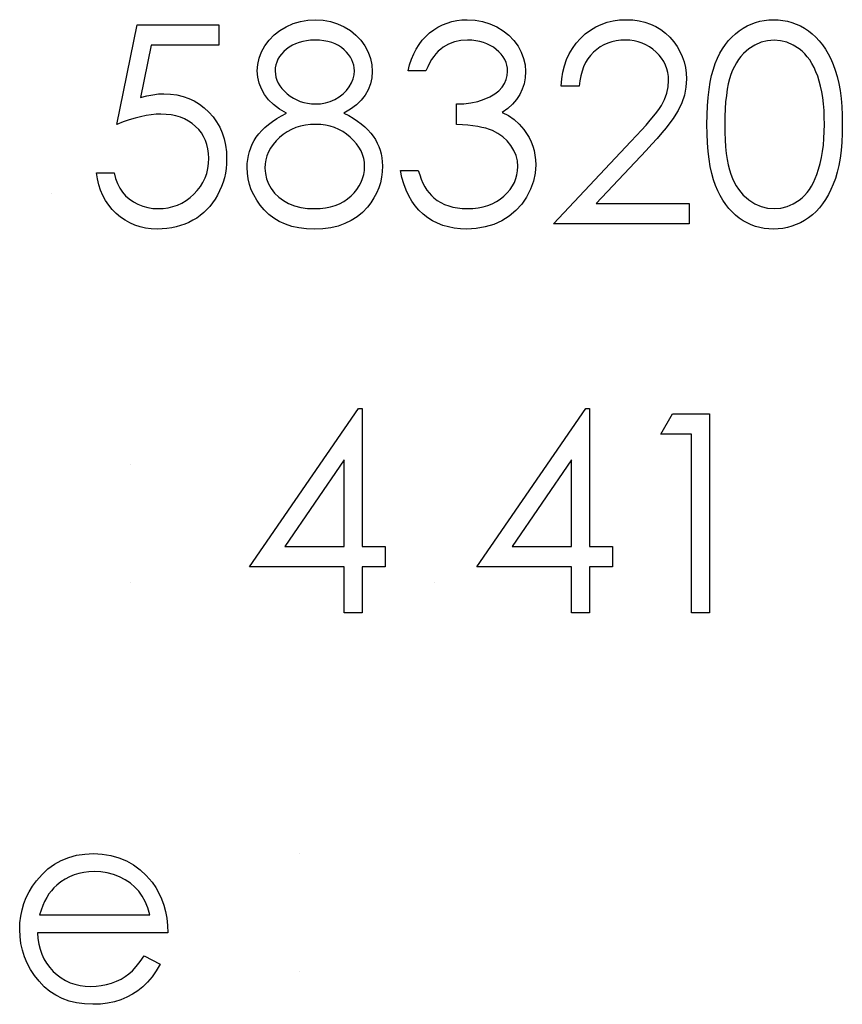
# Model space of a CAD drawing. Header units: inches. Extents: x 220 to 877, y 4 to 174.
# Tile 192 of 256: x 261.556 to 262.125, y 157.133 to 157.814. Entities that reach past the tile are written whole.
import ezdxf

# ---------------------------------------------------------------- set-up
doc = ezdxf.new("R2010")
doc.units = ezdxf.units.IN
doc.header["$LTSCALE"] = 0.5
doc.header["$MEASUREMENT"] = 0
doc.layers.add('SID-M-D', color=42, linetype='Continuous')

msp = doc.modelspace()

# ---------------------------------------------------------------- linework, layer by layer
at = {"layer": 'SID-M-D', "linetype": 'Continuous'}
for p, q in [((261.62352, 157.74181), (261.63766, 157.81071)), ((261.63766, 157.81071), (261.69419, 157.81071)), ((261.69419, 157.81071), (261.69419, 157.79657)), ((261.74073, 157.80941), (261.74553, 157.81153)), ((261.74553, 157.81153), (261.75053, 157.81303)), ((261.75053, 157.81303), (261.75569, 157.81394)), ((261.75569, 157.81394), (261.76107, 157.81424)), ((261.76107, 157.81424), (261.76632, 157.81394)), ((261.76632, 157.81394), (261.77134, 157.81303)), ((261.77134, 157.81303), (261.77617, 157.81148)), ((261.77617, 157.81148), (261.78081, 157.80935)), ((261.84562, 157.80908), (261.84868, 157.81065)), ((261.84868, 157.81065), (261.85189, 157.81195)), ((261.85189, 157.81195), (261.85523, 157.81294)), ((261.85523, 157.81294), (261.85868, 157.81366)), ((261.85868, 157.81366), (261.86224, 157.8141)), ((261.86224, 157.8141), (261.86594, 157.81424)), ((261.86594, 157.81424), (261.87132, 157.81394)), ((261.87132, 157.81394), (261.87651, 157.813)), ((261.87651, 157.813), (261.8815, 157.81145)), ((261.8815, 157.81145), (261.88633, 157.8093)), ((261.95471, 157.80919), (261.95854, 157.81101)), ((261.95854, 157.81101), (261.9626, 157.81242)), ((261.9626, 157.81242), (261.96683, 157.81344)), ((261.96683, 157.81344), (261.97124, 157.81405)), ((261.97124, 157.81405), (261.97585, 157.81424)), ((261.97585, 157.81424), (261.98038, 157.81405)), ((261.98038, 157.81405), (261.98471, 157.81347)), ((261.98471, 157.81347), (261.9888, 157.81253)), ((261.9888, 157.81253), (261.99269, 157.8112)), ((261.99269, 157.8112), (261.99633, 157.80946)), ((262.05659, 157.80833), (262.05938, 157.80991)), ((262.05938, 157.80991), (262.06222, 157.81123)), ((262.06222, 157.81123), (262.06518, 157.81231)), ((262.06518, 157.81231), (262.06818, 157.81316)), ((262.06818, 157.81316), (262.07128, 157.81377)), ((262.07128, 157.81377), (262.07442, 157.81413)), ((262.07442, 157.81413), (262.07768, 157.81424)), ((262.07768, 157.81424), (262.08096, 157.81413)), ((262.08096, 157.81413), (262.08419, 157.81377)), ((262.08419, 157.81377), (262.08731, 157.81316)), ((262.08731, 157.81316), (262.09038, 157.81231)), ((262.09038, 157.81231), (262.09336, 157.81123)), ((262.09336, 157.81123), (262.09626, 157.80991)), ((262.09626, 157.80991), (262.0991, 157.80833)), ((261.72894, 157.80013), (261.73236, 157.80367)), ((261.73236, 157.80367), (261.73628, 157.80676)), ((261.73628, 157.80676), (261.74073, 157.80941)), ((261.78081, 157.80935), (261.78511, 157.8067)), ((261.78511, 157.8067), (261.7889, 157.80359)), ((261.7889, 157.80359), (261.79221, 157.80005)), ((261.8372, 157.80267), (261.83985, 157.80508)), ((261.83985, 157.80508), (261.84267, 157.80723)), ((261.84267, 157.80723), (261.84562, 157.80908)), ((261.88633, 157.8093), (261.89081, 157.80662)), ((261.89081, 157.80662), (261.89473, 157.8035)), ((261.89473, 157.8035), (261.89812, 157.79994)), ((261.94425, 157.80132), (261.94753, 157.80436)), ((261.94753, 157.80436), (261.95104, 157.80698)), ((261.95104, 157.80698), (261.95471, 157.80919)), ((261.99633, 157.80946), (261.99976, 157.80737)), ((261.99976, 157.80737), (262.00299, 157.80491)), ((262.00299, 157.80491), (262.00597, 157.80204)), ((262.04886, 157.80226), (262.05129, 157.8045)), ((262.05129, 157.8045), (262.05389, 157.80654)), ((262.05389, 157.80654), (262.05659, 157.80833)), ((262.0991, 157.80833), (262.10183, 157.80651)), ((262.10183, 157.80651), (262.10446, 157.80447)), ((262.10446, 157.80447), (262.10697, 157.80215)), ((261.64732, 157.79657), (261.63989, 157.76033)), ((261.69419, 157.79657), (261.64732, 157.79657)), ((261.7237, 157.79191), (261.72602, 157.79613)), ((261.72602, 157.79613), (261.72894, 157.80013)), ((261.74495, 157.79655), (261.74283, 157.79525)), ((261.74719, 157.79762), (261.74495, 157.79655)), ((261.74959, 157.79853), (261.74719, 157.79762)), ((261.7521, 157.79922), (261.74959, 157.79853)), ((261.75472, 157.79972), (261.7521, 157.79922)), ((261.75748, 157.8), (261.75472, 157.79972)), ((261.76038, 157.80011), (261.75748, 157.8)), ((261.76364, 157.8), (261.76038, 157.80011)), ((261.76667, 157.79969), (261.76364, 157.8)), ((261.76952, 157.79917), (261.76667, 157.79969)), ((261.77217, 157.79845), (261.76952, 157.79917)), ((261.77462, 157.79751), (261.77217, 157.79845)), ((261.77689, 157.79635), (261.77462, 157.79751)), ((261.77893, 157.795), (261.77689, 157.79635)), ((261.79221, 157.80005), (261.79502, 157.79608)), ((261.79502, 157.79608), (261.79729, 157.79185)), ((261.8306, 157.79395), (261.83256, 157.7971)), ((261.83256, 157.7971), (261.83477, 157.8)), ((261.83477, 157.8), (261.8372, 157.80267)), ((261.85299, 157.7974), (261.84926, 157.79528)), ((261.85702, 157.79889), (261.85299, 157.7974)), ((261.86141, 157.7998), (261.85702, 157.79889)), ((261.8661, 157.80011), (261.86141, 157.7998)), ((261.86903, 157.8), (261.8661, 157.80011)), ((261.87184, 157.79969), (261.86903, 157.8)), ((261.87452, 157.7992), (261.87184, 157.79969)), ((261.87706, 157.79851), (261.87452, 157.7992)), ((261.87949, 157.7976), (261.87706, 157.79851)), ((261.88178, 157.79649), (261.87949, 157.7976)), ((261.88393, 157.79519), (261.88178, 157.79649)), ((261.89812, 157.79994), (261.90099, 157.79597)), ((261.90099, 157.79597), (261.90326, 157.79172)), ((261.93862, 157.79442), (261.94124, 157.79798)), ((261.94124, 157.79798), (261.94425, 157.80132)), ((261.96045, 157.79685), (261.95791, 157.79541)), ((261.96313, 157.79801), (261.96045, 157.79685)), ((261.96594, 157.79892), (261.96313, 157.79801)), ((261.9689, 157.79958), (261.96594, 157.79892)), ((261.97199, 157.79997), (261.9689, 157.79958)), ((261.97522, 157.80011), (261.97199, 157.79997)), ((261.97831, 157.79997), (261.97522, 157.80011)), ((261.98126, 157.79958), (261.97831, 157.79997)), ((261.98408, 157.79895), (261.98126, 157.79958)), ((261.98681, 157.79804), (261.98408, 157.79895)), ((261.9894, 157.79688), (261.98681, 157.79804)), ((261.99186, 157.79547), (261.9894, 157.79688)), ((262.00597, 157.80204), (262.00867, 157.79892)), ((262.00867, 157.79892), (262.01099, 157.79566)), ((262.04249, 157.79412), (262.04447, 157.79707)), ((262.04447, 157.79707), (262.0466, 157.79978)), ((262.0466, 157.79978), (262.04886, 157.80226)), ((262.06482, 157.79671), (262.06065, 157.79409)), ((262.0691, 157.79862), (262.06482, 157.79671)), ((262.07354, 157.79972), (262.0691, 157.79862)), ((262.07809, 157.80011), (262.07354, 157.79972)), ((262.08259, 157.79972), (262.07809, 157.80011)), ((262.08698, 157.79862), (262.08259, 157.79972)), ((262.09123, 157.79671), (262.08698, 157.79862)), ((262.0954, 157.79409), (262.09123, 157.79671)), ((262.10697, 157.80215), (262.10931, 157.79961)), ((262.10931, 157.79961), (262.11152, 157.79685)), ((262.11152, 157.79685), (262.11359, 157.79381)), ((261.72201, 157.7876), (261.7237, 157.79191)), ((261.73742, 157.79045), (261.73609, 157.78868)), ((261.73899, 157.79213), (261.73742, 157.79045)), ((261.74081, 157.79376), (261.73899, 157.79213)), ((261.74283, 157.79525), (261.74081, 157.79376)), ((261.78078, 157.79345), (261.77893, 157.795)), ((261.78244, 157.79177), (261.78078, 157.79345)), ((261.78387, 157.79006), (261.78244, 157.79177)), ((261.78506, 157.78832), (261.78387, 157.79006)), ((261.79729, 157.79185), (261.79889, 157.78749)), ((261.82732, 157.78691), (261.82884, 157.79056)), ((261.82884, 157.79056), (261.8306, 157.79395)), ((261.84427, 157.79072), (261.84275, 157.78876)), ((261.84587, 157.79243), (261.84427, 157.79072)), ((261.84752, 157.79395), (261.84587, 157.79243)), ((261.84926, 157.79528), (261.84752, 157.79395)), ((261.88595, 157.79368), (261.88393, 157.79519)), ((261.8878, 157.79205), (261.88595, 157.79368)), ((261.8894, 157.79034), (261.8878, 157.79205)), ((261.89075, 157.78854), (261.8894, 157.79034)), ((261.90326, 157.79172), (261.90488, 157.78738)), ((261.93453, 157.78661), (261.93638, 157.79061)), ((261.93638, 157.79061), (261.93862, 157.79442)), ((261.95117, 157.78956), (261.94935, 157.78716)), ((261.95324, 157.79174), (261.95117, 157.78956)), ((261.95551, 157.7937), (261.95324, 157.79174)), ((261.95791, 157.79541), (261.95551, 157.7937)), ((261.99421, 157.79379), (261.99186, 157.79547)), ((261.99644, 157.79185), (261.99421, 157.79379)), ((261.99849, 157.78973), (261.99644, 157.79185)), ((262.00023, 157.78752), (261.99849, 157.78973)), ((262.01099, 157.79566), (262.01298, 157.79227)), ((262.01298, 157.79227), (262.01461, 157.78876)), ((262.03895, 157.78758), (262.04064, 157.79097)), ((262.04064, 157.79097), (262.04249, 157.79412)), ((262.05681, 157.79075), (262.05507, 157.78879)), ((262.05866, 157.79252), (262.05681, 157.79075)), ((262.06065, 157.79409), (262.05866, 157.79252)), ((262.09739, 157.79249), (262.0954, 157.79409)), ((262.09927, 157.79067), (262.09739, 157.79249)), ((262.10106, 157.78862), (262.09927, 157.79067)), ((262.11359, 157.79381), (262.11552, 157.79056)), ((262.11552, 157.79056), (262.11729, 157.78705)), ((261.72069, 157.77888), (261.72102, 157.78327)), ((261.72102, 157.78327), (261.72201, 157.7876)), ((261.73355, 157.78291), (261.73316, 157.78084)), ((261.73416, 157.7849), (261.73355, 157.78291)), ((261.73499, 157.78683), (261.73416, 157.7849)), ((261.73609, 157.78868), (261.73499, 157.78683)), ((261.78605, 157.78653), (261.78506, 157.78832)), ((261.78682, 157.78468), (261.78605, 157.78653)), ((261.78738, 157.78283), (261.78682, 157.78468)), ((261.78771, 157.78092), (261.78738, 157.78283)), ((261.79889, 157.78749), (261.79985, 157.78305)), ((261.79985, 157.78305), (261.80018, 157.77849)), ((261.82492, 157.77891), (261.82599, 157.78305)), ((261.82599, 157.78305), (261.82732, 157.78691)), ((261.83988, 157.78426), (261.83855, 157.7817)), ((261.84126, 157.78661), (261.83988, 157.78426)), ((261.84275, 157.78876), (261.84126, 157.78661)), ((261.89186, 157.78669), (261.89075, 157.78854)), ((261.89271, 157.78473), (261.89186, 157.78669)), ((261.89332, 157.78274), (261.89271, 157.78473)), ((261.8937, 157.78065), (261.89332, 157.78274)), ((261.90488, 157.78738), (261.90585, 157.78297)), ((261.90585, 157.78297), (261.90618, 157.77844)), ((261.93196, 157.77791), (261.93304, 157.78236)), ((261.93304, 157.78236), (261.93453, 157.78661)), ((261.94775, 157.78454), (261.94637, 157.78172)), ((261.94935, 157.78716), (261.94775, 157.78454)), ((262.00172, 157.78523), (262.00023, 157.78752)), ((262.00296, 157.7828), (262.00172, 157.78523)), ((262.0039, 157.78029), (262.00296, 157.7828)), ((262.01461, 157.78876), (262.01585, 157.78509)), ((262.01585, 157.78509), (262.01676, 157.78128)), ((262.03608, 157.78004), (262.03743, 157.78396)), ((262.03743, 157.78396), (262.03895, 157.78758)), ((262.05198, 157.78437), (262.0506, 157.78189)), ((262.05347, 157.78666), (262.05198, 157.78437)), ((262.05507, 157.78879), (262.05347, 157.78666)), ((262.10272, 157.78636), (262.10106, 157.78862)), ((262.10426, 157.78388), (262.10272, 157.78636)), ((262.1057, 157.78117), (262.10426, 157.78388)), ((262.11729, 157.78705), (262.11895, 157.7833)), ((262.11895, 157.7833), (262.12041, 157.77927)), ((261.72099, 157.77457), (261.72069, 157.77888)), ((261.73316, 157.78084), (261.73305, 157.77869)), ((261.73305, 157.77869), (261.73319, 157.77653)), ((261.73319, 157.77653), (261.73358, 157.77446)), ((261.78694, 157.77339), (261.7876, 157.77618)), ((261.7876, 157.77618), (261.78782, 157.77896)), ((261.78782, 157.77896), (261.78771, 157.78092)), ((261.80018, 157.77849), (261.79988, 157.77402)), ((261.83728, 157.77891), (261.82492, 157.77891)), ((261.83855, 157.7817), (261.83728, 157.77891)), ((261.89285, 157.77275), (261.89357, 157.77557)), ((261.89357, 157.77557), (261.89382, 157.77849)), ((261.89382, 157.77849), (261.8937, 157.78065)), ((261.90618, 157.77844), (261.90593, 157.77408)), ((261.93125, 157.77322), (261.93196, 157.77791)), ((261.94524, 157.77869), (261.94436, 157.77543)), ((261.94637, 157.78172), (261.94524, 157.77869)), ((262.00456, 157.77769), (262.0039, 157.78029)), ((262.00497, 157.77499), (262.00456, 157.77769)), ((262.01676, 157.78128), (262.01728, 157.77736)), ((262.01728, 157.77736), (262.01748, 157.77328)), ((262.03387, 157.77104), (262.0349, 157.77573)), ((262.0349, 157.77573), (262.03608, 157.78004)), ((262.04823, 157.7764), (262.04723, 157.7733)), ((262.04936, 157.77924), (262.04823, 157.7764)), ((262.0506, 157.78189), (262.04936, 157.77924)), ((262.10702, 157.77827), (262.1057, 157.78117)), ((262.10824, 157.77513), (262.10702, 157.77827)), ((262.12041, 157.77927), (262.12171, 157.77491)), ((261.72196, 157.77041), (261.72099, 157.77457)), ((261.7235, 157.76638), (261.72196, 157.77041)), ((261.73358, 157.77446), (261.73421, 157.77242)), ((261.73421, 157.77242), (261.73515, 157.77043)), ((261.73515, 157.77043), (261.73631, 157.7685)), ((261.78426, 157.76784), (261.7858, 157.77063)), ((261.7858, 157.77063), (261.78694, 157.77339)), ((261.79897, 157.7698), (261.79742, 157.76582)), ((261.79988, 157.77402), (261.79897, 157.7698)), ((261.88992, 157.76748), (261.89163, 157.77007)), ((261.89163, 157.77007), (261.89285, 157.77275)), ((261.90519, 157.76996), (261.90392, 157.76607)), ((261.90593, 157.77408), (261.90519, 157.76996)), ((261.93091, 157.76831), (261.93125, 157.77322)), ((261.94369, 157.77198), (261.94328, 157.76831)), ((261.94436, 157.77543), (261.94369, 157.77198)), ((262.00481, 157.7677), (262.00511, 157.77217)), ((262.00511, 157.77217), (262.00497, 157.77499)), ((262.01748, 157.77328), (262.01712, 157.76754)), ((262.03307, 157.76596), (262.03387, 157.77104)), ((262.04638, 157.76985), (262.04563, 157.76607)), ((262.04723, 157.7733), (262.04638, 157.76985)), ((262.10931, 157.77176), (262.10824, 157.77513)), ((262.11028, 157.76817), (262.10931, 157.77176)), ((262.12171, 157.77491), (262.12278, 157.77021)), ((262.12278, 157.77021), (262.12367, 157.76519)), ((261.64428, 157.76149), (261.64845, 157.76235)), ((261.64845, 157.76235), (261.6524, 157.76284)), ((261.6524, 157.76284), (261.65612, 157.76301)), ((261.65612, 157.76301), (261.66073, 157.76282)), ((261.66073, 157.76282), (261.66515, 157.76221)), ((261.66515, 157.76221), (261.66935, 157.76121)), ((261.72571, 157.76248), (261.7235, 157.76638)), ((261.72855, 157.75881), (261.72571, 157.76248)), ((261.73631, 157.7685), (261.73775, 157.7666)), ((261.73775, 157.7666), (261.73943, 157.76477)), ((261.73943, 157.76477), (261.74139, 157.76298)), ((261.74139, 157.76298), (261.74352, 157.76132)), ((261.77736, 157.76086), (261.78001, 157.7629)), ((261.78001, 157.7629), (261.7823, 157.76522)), ((261.7823, 157.76522), (261.78426, 157.76784)), ((261.7953, 157.7621), (261.79254, 157.75862)), ((261.79742, 157.76582), (261.7953, 157.7621)), ((261.88148, 157.76094), (261.88487, 157.7629)), ((261.88487, 157.7629), (261.88769, 157.76508)), ((261.88769, 157.76508), (261.88992, 157.76748)), ((261.90215, 157.7624), (261.89989, 157.75898)), ((261.90392, 157.76607), (261.90215, 157.7624)), ((261.94328, 157.76831), (261.93091, 157.76831)), ((262.00235, 157.75912), (262.0039, 157.76337)), ((262.0039, 157.76337), (262.00481, 157.7677)), ((262.01604, 157.76199), (262.01428, 157.75663)), ((262.01712, 157.76754), (262.01604, 157.76199)), ((262.03244, 157.7605), (262.03307, 157.76596)), ((262.04505, 157.7619), (262.04458, 157.7574)), ((262.04563, 157.76607), (262.04505, 157.7619)), ((262.11105, 157.76436), (262.11028, 157.76817)), ((262.11171, 157.7603), (262.11105, 157.76436)), ((262.12367, 157.76519), (262.12436, 157.75983)), ((261.63989, 157.76033), (261.64428, 157.76149)), ((261.66935, 157.76121), (261.67335, 157.75983)), ((261.67335, 157.75983), (261.67713, 157.75807)), ((261.67713, 157.75807), (261.68069, 157.75589)), ((261.68069, 157.75589), (261.68406, 157.75332)), ((261.732, 157.75547), (261.72855, 157.75881)), ((261.73609, 157.75241), (261.732, 157.75547)), ((261.74352, 157.76132), (261.74575, 157.75989)), ((261.74575, 157.75989), (261.74804, 157.7587)), ((261.74804, 157.7587), (261.75044, 157.75771)), ((261.75044, 157.75771), (261.75293, 157.75694)), ((261.75293, 157.75694), (261.7555, 157.75638)), ((261.7555, 157.75638), (261.75815, 157.75605)), ((261.75815, 157.75605), (261.76088, 157.75594)), ((261.76088, 157.75594), (261.76438, 157.75614)), ((261.76438, 157.75614), (261.76781, 157.75674)), ((261.76781, 157.75674), (261.77112, 157.75774)), ((261.77112, 157.75774), (261.77435, 157.75912)), ((261.77435, 157.75912), (261.77736, 157.76086)), ((261.7892, 157.75542), (261.7852, 157.75241)), ((261.79254, 157.75862), (261.7892, 157.75542)), ((261.85848, 157.75594), (261.86359, 157.75614)), ((261.85848, 157.74181), (261.85848, 157.75594)), ((261.86359, 157.75614), (261.86845, 157.75677)), ((261.86845, 157.75677), (261.87309, 157.75776)), ((261.87309, 157.75776), (261.87747, 157.7592)), ((261.87747, 157.7592), (261.88148, 157.76094)), ((261.89713, 157.75578), (261.89387, 157.75282)), ((261.89989, 157.75898), (261.89713, 157.75578)), ((262.0002, 157.75498), (262.00235, 157.75912)), ((262.01428, 157.75663), (262.01176, 157.75144)), ((262.03197, 157.75462), (262.03244, 157.7605)), ((262.04458, 157.7574), (262.04425, 157.75257)), ((262.11221, 157.75602), (262.11171, 157.7603)), ((262.1126, 157.75153), (262.11221, 157.75602)), ((262.12436, 157.75983), (262.12485, 157.75412)), ((261.64729, 157.74843), (261.64376, 157.74788)), ((261.65069, 157.74877), (261.64729, 157.74843)), ((261.65389, 157.74888), (261.65069, 157.74877)), ((261.65759, 157.74874), (261.65389, 157.74888)), ((261.66106, 157.74835), (261.65759, 157.74874)), ((261.66438, 157.74769), (261.66106, 157.74835)), ((261.68406, 157.75332), (261.68723, 157.75034)), ((261.68723, 157.75034), (261.6901, 157.74705)), ((261.74081, 157.74968), (261.73609, 157.75241)), ((261.73733, 157.74783), (261.74081, 157.74968)), ((261.7852, 157.75241), (261.78061, 157.74968)), ((261.78061, 157.74968), (261.78398, 157.74788)), ((261.89387, 157.75282), (261.89009, 157.75009)), ((261.89009, 157.75009), (261.89442, 157.74785)), ((261.99493, 157.74763), (261.99705, 157.75034)), ((261.99705, 157.75034), (261.99879, 157.7528)), ((261.99879, 157.7528), (262.0002, 157.75498)), ((262.01016, 157.74879), (262.00823, 157.74589)), ((262.01176, 157.75144), (262.01016, 157.74879)), ((262.03161, 157.74175), (262.03169, 157.74838)), ((262.03169, 157.74838), (262.03197, 157.75462)), ((262.04425, 157.75257), (262.04403, 157.74736)), ((262.11279, 157.74678), (262.1126, 157.75153)), ((262.12485, 157.75412), (262.12513, 157.7481)), ((261.62791, 157.74347), (261.62352, 157.74181)), ((261.63211, 157.7449), (261.62791, 157.74347)), ((261.63617, 157.74612), (261.63211, 157.7449)), ((261.64003, 157.74711), (261.63617, 157.74612)), ((261.64376, 157.74788), (261.64003, 157.74711)), ((261.6675, 157.74678), (261.66438, 157.74769)), ((261.67042, 157.74556), (261.6675, 157.74678)), ((261.67315, 157.74413), (261.67042, 157.74556)), ((261.67572, 157.74242), (261.67315, 157.74413)), ((261.67807, 157.74043), (261.67572, 157.74242)), ((261.6901, 157.74705), (261.69259, 157.74358)), ((261.69259, 157.74358), (261.69471, 157.73985)), ((261.72596, 157.73971), (261.72844, 157.74184)), ((261.72844, 157.74184), (261.73115, 157.74391)), ((261.73115, 157.74391), (261.73413, 157.74589)), ((261.73413, 157.74589), (261.73733, 157.74783)), ((261.75751, 157.74167), (261.754, 157.74123)), ((261.76118, 157.74181), (261.75751, 157.74167)), ((261.7646, 157.74167), (261.76118, 157.74181)), ((261.76789, 157.74126), (261.7646, 157.74167)), ((261.78398, 157.74788), (261.7871, 157.74603)), ((261.7871, 157.74603), (261.78997, 157.7441)), ((261.78997, 157.7441), (261.79262, 157.74214)), ((261.79262, 157.74214), (261.79505, 157.7401)), ((261.86254, 157.74156), (261.85848, 157.74181)), ((261.86635, 157.74123), (261.86254, 157.74156)), ((261.89442, 157.74785), (261.89837, 157.74515)), ((261.89837, 157.74515), (261.9019, 157.74197)), ((261.9019, 157.74197), (261.90502, 157.73833)), ((261.98965, 157.74137), (261.99247, 157.74462)), ((261.99247, 157.74462), (261.99493, 157.74763)), ((262.00597, 157.74278), (262.00337, 157.73946)), ((262.00823, 157.74589), (262.00597, 157.74278)), ((262.03169, 157.73518), (262.03161, 157.74175)), ((262.04397, 157.74181), (262.04403, 157.73629)), ((262.04403, 157.74736), (262.04398, 157.74181)), ((262.11287, 157.74181), (262.11279, 157.74678)), ((262.11279, 157.73684), (262.11287, 157.74181)), ((262.12513, 157.7481), (262.12524, 157.74175)), ((262.12524, 157.74175), (262.12513, 157.73543)), ((261.68019, 157.73825), (261.67807, 157.74043)), ((261.68204, 157.7359), (261.68019, 157.73825)), ((261.68359, 157.73339), (261.68204, 157.7359)), ((261.69471, 157.73985), (261.69642, 157.73593)), ((261.69642, 157.73593), (261.69778, 157.73176)), ((261.72003, 157.73298), (261.72176, 157.73529)), ((261.72176, 157.73529), (261.72372, 157.73753)), ((261.72372, 157.73753), (261.72596, 157.73971)), ((261.73868, 157.73483), (261.73609, 157.7327)), ((261.74145, 157.73667), (261.73868, 157.73483)), ((261.74437, 157.73825), (261.74145, 157.73667)), ((261.74744, 157.73955), (261.74437, 157.73825)), ((261.75064, 157.74054), (261.74744, 157.73955)), ((261.754, 157.74123), (261.75064, 157.74054)), ((261.77106, 157.74057), (261.76789, 157.74126)), ((261.7741, 157.7396), (261.77106, 157.74057)), ((261.77703, 157.73836), (261.7741, 157.7396)), ((261.77981, 157.73684), (261.77703, 157.73836)), ((261.78246, 157.73505), (261.77981, 157.73684)), ((261.785, 157.73298), (261.78246, 157.73505)), ((261.79505, 157.7401), (261.79723, 157.73797)), ((261.79723, 157.73797), (261.79916, 157.73582)), ((261.79916, 157.73582), (261.80087, 157.73358)), ((261.86986, 157.74082), (261.86635, 157.74123)), ((261.87309, 157.74032), (261.86986, 157.74082)), ((261.87607, 157.73974), (261.87309, 157.74032)), ((261.87874, 157.7391), (261.87607, 157.73974)), ((261.88117, 157.73836), (261.87874, 157.7391)), ((261.8833, 157.73753), (261.88117, 157.73836)), ((261.88711, 157.7356), (261.8833, 157.73753)), ((261.89053, 157.73325), (261.88711, 157.7356)), ((261.90502, 157.73833), (261.90695, 157.73557)), ((261.90695, 157.73557), (261.90861, 157.7327)), ((261.98295, 157.73402), (261.98648, 157.73783)), ((261.98648, 157.73783), (261.98965, 157.74137)), ((262.00042, 157.73587), (261.99716, 157.73209)), ((262.00337, 157.73946), (262.00042, 157.73587)), ((262.03197, 157.72897), (262.03169, 157.73518)), ((262.04403, 157.73629), (262.04425, 157.7311)), ((262.11254, 157.73204), (262.11279, 157.73684)), ((262.12513, 157.73543), (262.12485, 157.72944)), ((261.68486, 157.73071), (261.68359, 157.73339)), ((261.68585, 157.7279), (261.68486, 157.73071)), ((261.68657, 157.72492), (261.68585, 157.7279)), ((261.69778, 157.73176), (261.69872, 157.72737)), ((261.71613, 157.72563), (261.71724, 157.72815)), ((261.71724, 157.72815), (261.71853, 157.7306)), ((261.71853, 157.7306), (261.72003, 157.73298)), ((261.73167, 157.72798), (261.72993, 157.72547)), ((261.73372, 157.73038), (261.73167, 157.72798)), ((261.73609, 157.7327), (261.73372, 157.73038)), ((261.78732, 157.73074), (261.785, 157.73298)), ((261.78934, 157.72842), (261.78732, 157.73074)), ((261.79102, 157.72602), (261.78934, 157.72842)), ((261.80087, 157.73358), (261.80237, 157.73129)), ((261.80237, 157.73129), (261.80366, 157.72892)), ((261.80366, 157.72892), (261.80477, 157.72646)), ((261.89351, 157.73046), (261.89053, 157.73325)), ((261.89611, 157.72726), (261.89351, 157.73046)), ((261.90861, 157.7327), (261.91005, 157.72977)), ((261.91005, 157.72977), (261.91121, 157.72674)), ((261.92561, 157.67291), (261.97905, 157.72994)), ((261.97905, 157.72994), (261.98295, 157.73402)), ((261.99355, 157.72809), (261.9896, 157.72384)), ((261.99716, 157.73209), (261.99355, 157.72809)), ((262.03244, 157.72312), (262.03197, 157.72897)), ((262.04425, 157.7311), (262.04458, 157.72624)), ((262.11213, 157.72743), (262.11254, 157.73204)), ((262.12485, 157.72944), (262.12436, 157.72376)), ((261.68698, 157.72177), (261.68657, 157.72492)), ((261.68712, 157.71846), (261.68698, 157.72177)), ((261.69872, 157.72737), (261.6993, 157.72276)), ((261.6993, 157.72276), (261.69949, 157.71793)), ((261.71453, 157.72036), (261.71522, 157.72304)), ((261.71522, 157.72304), (261.71613, 157.72563)), ((261.72853, 157.72287), (261.7274, 157.72017)), ((261.72993, 157.72547), (261.72853, 157.72287)), ((261.79243, 157.72354), (261.79102, 157.72602)), ((261.7935, 157.72097), (261.79243, 157.72354)), ((261.79428, 157.71832), (261.7935, 157.72097)), ((261.80477, 157.72646), (261.80565, 157.72395)), ((261.80565, 157.72395), (261.80637, 157.72133)), ((261.80637, 157.72133), (261.80686, 157.71865)), ((261.8982, 157.72381), (261.89611, 157.72726)), ((261.89969, 157.72022), (261.8982, 157.72381)), ((261.91121, 157.72674), (261.91209, 157.72365)), ((261.91209, 157.72365), (261.91272, 157.72047)), ((261.9896, 157.72384), (261.95512, 157.68704)), ((262.0331, 157.71768), (262.03244, 157.72312)), ((262.04458, 157.72624), (262.04503, 157.72177)), ((262.04503, 157.72177), (262.04563, 157.71763)), ((262.11083, 157.71879), (262.11158, 157.72301)), ((262.11158, 157.72301), (262.11213, 157.72743)), ((262.12436, 157.72376), (262.12369, 157.71843)), ((261.68649, 157.71128), (261.68696, 157.71479)), ((261.68696, 157.71479), (261.68712, 157.71846)), ((261.69938, 157.71456), (261.6991, 157.71125)), ((261.69949, 157.71793), (261.69938, 157.71456)), ((261.71362, 157.71191), (261.71373, 157.71481)), ((261.71373, 157.71481), (261.71404, 157.71763)), ((261.71404, 157.71763), (261.71453, 157.72036)), ((261.72615, 157.71448), (261.72599, 157.7115)), ((261.72662, 157.71738), (261.72615, 157.71448)), ((261.7274, 157.72017), (261.72662, 157.71738)), ((261.79472, 157.71561), (261.79428, 157.71832)), ((261.79489, 157.7128), (261.79472, 157.71561)), ((261.80686, 157.71865), (261.80714, 157.71589)), ((261.80714, 157.71589), (261.80725, 157.71305)), ((261.90058, 157.7165), (261.89969, 157.72022)), ((261.90088, 157.71266), (261.90058, 157.7165)), ((261.91272, 157.72047), (261.91311, 157.71719)), ((261.91311, 157.71719), (261.91325, 157.71385)), ((262.03393, 157.7126), (262.0331, 157.71768)), ((262.04563, 157.71763), (262.04635, 157.71382)), ((262.10887, 157.71087), (262.10995, 157.71473)), ((262.10995, 157.71473), (262.11083, 157.71879)), ((262.12369, 157.71843), (262.12281, 157.71343)), ((261.61011, 157.70405), (261.60939, 157.70824)), ((261.60939, 157.70824), (261.62176, 157.70824)), ((261.62176, 157.70824), (261.62275, 157.70432)), ((261.68456, 157.70474), (261.68569, 157.70794)), ((261.68569, 157.70794), (261.68649, 157.71128)), ((261.69861, 157.70802), (261.69791, 157.70485)), ((261.6991, 157.71125), (261.69861, 157.70802)), ((261.71381, 157.70797), (261.71362, 157.71191)), ((261.71437, 157.7041), (261.71381, 157.70797)), ((261.72599, 157.7115), (261.72626, 157.7078)), ((261.72626, 157.7078), (261.72706, 157.70424)), ((261.79431, 157.70711), (261.79475, 157.7099)), ((261.79475, 157.7099), (261.79489, 157.7128)), ((261.80709, 157.70907), (261.80659, 157.70521)), ((261.80725, 157.71305), (261.80709, 157.70907)), ((261.82067, 157.70515), (261.81962, 157.71001)), ((261.81962, 157.71001), (261.83198, 157.71001)), ((261.83198, 157.71001), (261.83298, 157.70684)), ((261.90027, 157.707), (261.90074, 157.70979)), ((261.90074, 157.70979), (261.90088, 157.71266)), ((261.91286, 157.70808), (261.91167, 157.70245)), ((261.91325, 157.71385), (261.91286, 157.70808)), ((262.03492, 157.70788), (262.03393, 157.7126)), ((262.03614, 157.70355), (262.03492, 157.70788)), ((262.04635, 157.71382), (262.04721, 157.71037)), ((262.04721, 157.71037), (262.0482, 157.70728)), ((262.10766, 157.70717), (262.10887, 157.71087)), ((262.12173, 157.70877), (262.12049, 157.70441)), ((262.12281, 157.71343), (262.12173, 157.70877)), ((261.6111, 157.70005), (261.61011, 157.70405)), ((261.62275, 157.70432), (261.62402, 157.70082)), ((261.62402, 157.70082), (261.62559, 157.69767)), ((261.68133, 157.6988), (261.68309, 157.7017)), ((261.68309, 157.7017), (261.68456, 157.70474)), ((261.69703, 157.70176), (261.69596, 157.69875)), ((261.69791, 157.70485), (261.69703, 157.70176)), ((261.71528, 157.70032), (261.71437, 157.7041)), ((261.72706, 157.70424), (261.72842, 157.70074)), ((261.72842, 157.70074), (261.73029, 157.69737)), ((261.79124, 157.6993), (261.79254, 157.70181)), ((261.79254, 157.70181), (261.79356, 157.70441)), ((261.79356, 157.70441), (261.79431, 157.70711)), ((261.80579, 157.70145), (261.80466, 157.69784)), ((261.80659, 157.70521), (261.80579, 157.70145)), ((261.82199, 157.70063), (261.82067, 157.70515)), ((261.82356, 157.69637), (261.82199, 157.70063)), ((261.83298, 157.70684), (261.83405, 157.70388)), ((261.83405, 157.70388), (261.83527, 157.70115)), ((261.83527, 157.70115), (261.83657, 157.69867)), ((261.89713, 157.69919), (261.89848, 157.7017)), ((261.89848, 157.7017), (261.89953, 157.7043)), ((261.89953, 157.7043), (261.90027, 157.707)), ((261.91167, 157.70245), (261.90971, 157.69693)), ((262.03752, 157.6996), (262.03614, 157.70355)), ((262.0482, 157.70728), (262.04933, 157.70443)), ((262.04933, 157.70443), (262.05057, 157.70178)), ((262.05057, 157.70178), (262.05193, 157.6993)), ((262.10399, 157.69911), (262.10534, 157.70162)), ((262.10534, 157.70162), (262.10655, 157.7043)), ((262.10655, 157.7043), (262.10766, 157.70717)), ((262.12049, 157.70441), (262.11903, 157.7004)), ((261.61237, 157.69624), (261.6111, 157.70005)), ((261.61395, 157.69265), (261.61237, 157.69624)), ((261.62559, 157.69767), (261.62744, 157.69491)), ((261.62744, 157.69491), (261.62962, 157.69248)), ((261.67683, 157.6935), (261.67923, 157.69607)), ((261.67923, 157.69607), (261.68133, 157.6988)), ((261.69466, 157.69579), (261.69319, 157.6929)), ((261.69596, 157.69875), (261.69466, 157.69579)), ((261.71657, 157.69662), (261.71528, 157.70032)), ((261.71826, 157.69301), (261.71657, 157.69662)), ((261.73029, 157.69737), (261.73267, 157.69422)), ((261.73267, 157.69422), (261.73548, 157.69149)), ((261.78553, 157.69229), (261.78771, 157.69452)), ((261.78771, 157.69452), (261.78961, 157.69687)), ((261.78961, 157.69687), (261.79124, 157.6993)), ((261.80317, 157.6943), (261.80137, 157.69094)), ((261.80466, 157.69784), (261.80317, 157.6943)), ((261.82541, 157.69245), (261.82356, 157.69637)), ((261.83657, 157.69867), (261.83795, 157.6964)), ((261.83795, 157.6964), (261.83946, 157.69436)), ((261.83946, 157.69436), (261.84107, 157.69254)), ((261.89125, 157.69223), (261.89351, 157.69447)), ((261.89351, 157.69447), (261.89547, 157.69679)), ((261.89547, 157.69679), (261.89713, 157.69919)), ((261.90971, 157.69693), (261.90695, 157.69157)), ((262.03906, 157.69596), (262.03752, 157.6996)), ((262.04077, 157.69254), (262.03906, 157.69596)), ((262.05193, 157.6993), (262.05342, 157.69701)), ((262.05342, 157.69701), (262.05505, 157.69488)), ((262.05505, 157.69488), (262.05678, 157.69292)), ((262.09921, 157.69273), (262.10092, 157.69469)), ((262.10092, 157.69469), (262.10252, 157.69682)), ((262.10252, 157.69682), (262.10399, 157.69911)), ((262.1174, 157.69668), (262.11563, 157.6932)), ((262.11903, 157.7004), (262.1174, 157.69668)), ((261.61582, 157.68922), (261.61395, 157.69265)), ((261.61798, 157.68602), (261.61582, 157.68922)), ((261.62962, 157.69248), (261.63214, 157.6903)), ((261.63214, 157.6903), (261.63498, 157.68834)), ((261.63498, 157.68834), (261.63815, 157.68666)), ((261.66551, 157.68602), (261.66852, 157.6874)), ((261.66852, 157.6874), (261.67142, 157.68914)), ((261.67142, 157.68914), (261.67418, 157.69116)), ((261.67418, 157.69116), (261.67683, 157.6935)), ((261.68977, 157.68754), (261.68787, 157.68511)), ((261.69157, 157.69014), (261.68977, 157.68754)), ((261.69319, 157.6929), (261.69157, 157.69014)), ((261.72027, 157.68947), (261.71826, 157.69301)), ((261.72268, 157.68602), (261.72027, 157.68947)), ((261.73548, 157.69149), (261.73871, 157.68909)), ((261.73871, 157.68909), (261.74238, 157.6871)), ((261.74238, 157.6871), (261.74644, 157.68553)), ((261.77457, 157.68572), (261.77761, 157.68693)), ((261.77761, 157.68693), (261.78045, 157.68845)), ((261.78045, 157.68845), (261.7831, 157.69022)), ((261.7831, 157.69022), (261.78553, 157.69229)), ((261.79927, 157.68765), (261.79682, 157.6845)), ((261.80137, 157.69094), (261.79927, 157.68765)), ((261.82751, 157.68881), (261.82541, 157.69245)), ((261.82989, 157.68547), (261.82751, 157.68881)), ((261.84107, 157.69254), (261.84278, 157.69096)), ((261.84278, 157.69096), (261.84512, 157.68922)), ((261.84512, 157.68922), (261.84761, 157.68771)), ((261.84761, 157.68771), (261.85026, 157.68641)), ((261.8801, 157.68569), (261.88316, 157.68691)), ((261.88316, 157.68691), (261.88606, 157.68842)), ((261.88606, 157.68842), (261.88874, 157.69019)), ((261.88874, 157.69019), (261.89125, 157.69223)), ((261.90695, 157.69157), (261.90353, 157.68658)), ((261.95512, 157.68704), (262.01924, 157.68704)), ((262.01924, 157.68704), (262.01924, 157.67291)), ((262.04262, 157.68936), (262.04077, 157.69254)), ((262.04461, 157.68644), (262.04262, 157.68936)), ((262.05678, 157.69292), (262.05866, 157.69116)), ((262.05866, 157.69116), (262.06065, 157.68956)), ((262.06065, 157.68956), (262.06484, 157.68691)), ((262.06484, 157.68691), (262.06915, 157.68503)), ((262.09132, 157.68682), (262.09543, 157.68942)), ((262.09543, 157.68942), (262.09739, 157.69099)), ((262.09739, 157.69099), (262.09921, 157.69273)), ((262.11166, 157.68691), (262.10945, 157.68412)), ((262.11373, 157.68994), (262.11166, 157.68691)), ((262.11563, 157.6932), (262.11373, 157.68994)), ((261.62041, 157.68301), (261.61798, 157.68602)), ((261.62314, 157.6802), (261.62041, 157.68301)), ((261.62609, 157.67766), (261.62314, 157.6802)), ((261.63815, 157.68666), (261.64152, 157.68528)), ((261.64152, 157.68528), (261.645, 157.68431)), ((261.645, 157.68431), (261.64853, 157.6837)), ((261.64853, 157.6837), (261.65215, 157.68351)), ((261.65215, 157.68351), (261.65568, 157.68368)), ((261.65568, 157.68368), (261.65908, 157.68415)), ((261.65908, 157.68415), (261.66236, 157.68492)), ((261.66236, 157.68492), (261.66551, 157.68602)), ((261.68362, 157.68075), (261.68127, 157.67882)), ((261.68582, 157.68285), (261.68362, 157.68075)), ((261.68787, 157.68511), (261.68582, 157.68285)), ((261.72546, 157.68266), (261.72268, 157.68602)), ((261.72861, 157.67954), (261.72546, 157.68266)), ((261.74644, 157.68553), (261.75078, 157.68442)), ((261.75078, 157.68442), (261.75544, 157.68373)), ((261.75544, 157.68373), (261.76038, 157.68351)), ((261.76038, 157.68351), (261.76425, 157.68365)), ((261.76425, 157.68365), (261.76789, 157.68406)), ((261.76789, 157.68406), (261.77134, 157.68475)), ((261.77134, 157.68475), (261.77457, 157.68572)), ((261.79345, 157.68097), (261.78975, 157.67788)), ((261.79682, 157.6845), (261.79345, 157.68097)), ((261.83251, 157.68243), (261.82989, 157.68547)), ((261.83541, 157.6797), (261.83251, 157.68243)), ((261.85026, 157.68641), (261.85305, 157.68539)), ((261.85305, 157.68539), (261.856, 157.68456)), ((261.856, 157.68456), (261.85912, 157.68398)), ((261.85912, 157.68398), (261.86237, 157.68362)), ((261.86237, 157.68362), (261.8658, 157.68351)), ((261.8658, 157.68351), (261.86966, 157.68365)), ((261.86966, 157.68365), (261.87333, 157.68406)), ((261.87333, 157.68406), (261.87681, 157.68473)), ((261.87681, 157.68473), (261.8801, 157.68569)), ((261.89956, 157.68219), (261.89497, 157.67838)), ((261.90353, 157.68658), (261.89956, 157.68219)), ((262.04674, 157.6837), (262.04461, 157.68644)), ((262.049, 157.68122), (262.04674, 157.6837)), ((262.05143, 157.67898), (262.049, 157.68122)), ((262.06915, 157.68503), (262.07357, 157.6839)), ((262.07357, 157.6839), (262.07809, 157.68351)), ((262.07809, 157.68351), (262.08265, 157.68387)), ((262.08265, 157.68387), (262.08707, 157.685)), ((262.08707, 157.685), (262.09132, 157.68682)), ((262.10708, 157.68158), (262.10457, 157.67926)), ((262.10945, 157.68412), (262.10708, 157.68158)), ((261.62924, 157.67548), (261.62609, 157.67766)), ((261.63252, 157.6736), (261.62924, 157.67548)), ((261.63597, 157.67208), (261.63252, 157.6736)), ((261.67346, 157.67402), (261.67062, 157.6728)), ((261.67619, 157.67545), (261.67346, 157.67402)), ((261.67881, 157.67705), (261.67619, 157.67545)), ((261.68127, 157.67882), (261.67881, 157.67705)), ((261.73209, 157.67686), (261.72861, 157.67954)), ((261.7359, 157.67457), (261.73209, 157.67686)), ((261.74009, 157.67269), (261.7359, 157.67457)), ((261.78569, 157.67529), (261.78128, 157.67316)), ((261.78975, 157.67788), (261.78569, 157.67529)), ((261.83853, 157.67727), (261.83541, 157.6797)), ((261.84184, 157.67517), (261.83853, 157.67727)), ((261.84532, 157.67341), (261.84184, 157.67517)), ((261.84899, 157.67197), (261.84532, 157.67341)), ((261.88984, 157.67517), (261.88426, 157.67264)), ((261.89497, 157.67838), (261.88984, 157.67517)), ((262.054, 157.67697), (262.05143, 157.67898)), ((262.05667, 157.6752), (262.054, 157.67697)), ((262.05943, 157.67366), (262.05667, 157.6752)), ((262.06228, 157.67233), (262.05943, 157.67366)), ((262.09631, 157.67377), (262.09339, 157.67244)), ((262.09916, 157.67537), (262.09631, 157.67377)), ((262.10192, 157.67719), (262.09916, 157.67537)), ((262.10457, 157.67926), (262.10192, 157.67719)), ((261.63959, 157.6709), (261.63597, 157.67208)), ((261.64337, 157.67007), (261.63959, 157.6709)), ((261.64732, 157.66954), (261.64337, 157.67007)), ((261.65143, 157.66938), (261.64732, 157.66954)), ((261.65488, 157.66946), (261.65143, 157.66938)), ((261.65825, 157.66976), (261.65488, 157.66946)), ((261.66151, 157.67023), (261.65825, 157.66976)), ((261.66465, 157.6709), (261.66151, 157.67023)), ((261.66769, 157.67175), (261.66465, 157.6709)), ((261.67062, 157.6728), (261.66769, 157.67175)), ((261.74459, 157.67126), (261.74009, 157.67269)), ((261.74948, 157.67021), (261.74459, 157.67126)), ((261.75469, 157.6696), (261.74948, 157.67021)), ((261.76024, 157.66938), (261.75469, 157.6696)), ((261.76601, 157.66963), (261.76024, 157.66938)), ((261.77145, 157.67032), (261.76601, 157.66963)), ((261.77653, 157.6715), (261.77145, 157.67032)), ((261.78128, 157.67316), (261.77653, 157.6715)), ((261.85285, 157.67084), (261.84899, 157.67197)), ((261.85691, 157.67001), (261.85285, 157.67084)), ((261.86116, 157.66954), (261.85691, 157.67001)), ((261.86558, 157.66938), (261.86116, 157.66954)), ((261.87212, 157.66974), (261.86558, 157.66938)), ((261.87836, 157.67084), (261.87212, 157.66974)), ((261.88426, 157.67264), (261.87836, 157.67084)), ((262.01924, 157.67291), (261.92561, 157.67291)), ((262.0652, 157.67128), (262.06228, 157.67233)), ((262.06818, 157.67045), (262.0652, 157.67128)), ((262.07128, 157.66985), (262.06818, 157.67045)), ((262.07442, 157.66949), (262.07128, 157.66985)), ((262.07768, 157.66938), (262.07442, 157.66949)), ((262.08096, 157.66949), (262.07768, 157.66938)), ((262.08419, 157.66988), (262.08096, 157.66949)), ((262.08734, 157.67048), (262.08419, 157.66988)), ((262.09041, 157.67134), (262.08734, 157.67048)), ((262.09339, 157.67244), (262.09041, 157.67134)), ((261.71539, 157.43568), (261.79061, 157.54521)), ((261.79061, 157.54521), (261.79312, 157.54521)), ((261.79312, 157.54521), (261.79312, 157.44981)), ((261.87262, 157.43568), (261.94783, 157.54521)), ((261.94783, 157.54521), (261.95035, 157.54521)), ((261.95035, 157.54521), (261.95035, 157.44981)), ((261.99981, 157.52755), (262.0079, 157.54168)), ((262.0079, 157.54168), (262.03338, 157.54168)), ((262.03338, 157.54168), (262.03338, 157.40388)), ((262.02101, 157.52755), (261.99981, 157.52755)), ((262.02101, 157.40388), (262.02101, 157.52755)), ((261.63324, 157.50635), (261.63324, 157.50635)), ((261.78075, 157.50966), (261.73968, 157.44981)), ((261.78075, 157.44981), (261.78075, 157.50966)), ((261.93798, 157.50966), (261.89691, 157.44981)), ((261.93798, 157.44981), (261.93798, 157.50966)), ((261.73968, 157.44981), (261.78075, 157.44981)), ((261.79312, 157.44981), (261.80902, 157.44981)), ((261.80902, 157.44981), (261.80902, 157.43568)), ((261.89691, 157.44981), (261.93798, 157.44981)), ((261.95035, 157.44981), (261.96625, 157.44981)), ((261.96625, 157.44981), (261.96625, 157.43568)), ((261.78075, 157.43568), (261.71539, 157.43568)), ((261.78075, 157.40388), (261.78075, 157.43568)), ((261.80902, 157.43568), (261.79312, 157.43568)), ((261.79312, 157.43568), (261.79312, 157.40388)), ((261.93798, 157.43568), (261.87262, 157.43568)), ((261.93798, 157.40388), (261.93798, 157.43568)), ((261.96625, 157.43568), (261.95035, 157.43568)), ((261.95035, 157.43568), (261.95035, 157.40388)), ((261.63324, 157.42508), (261.63324, 157.42508)), ((261.84347, 157.42508), (261.84347, 157.42508)), ((261.79312, 157.40388), (261.78075, 157.40388)), ((261.95035, 157.40388), (261.93798, 157.40388)), ((262.03338, 157.40388), (262.02101, 157.40388)), ((261.58041, 157.22997), (261.58518, 157.23262)), ((261.58518, 157.23262), (261.59026, 157.23467)), ((261.59026, 157.23467), (261.59565, 157.23616)), ((261.59565, 157.23616), (261.60133, 157.23701)), ((261.60133, 157.23701), (261.60735, 157.23732)), ((261.60735, 157.23732), (261.61353, 157.23701)), ((261.61353, 157.23701), (261.61941, 157.23607)), ((261.61941, 157.23607), (261.62496, 157.23453)), ((261.62496, 157.23453), (261.63018, 157.23238)), ((261.63018, 157.23238), (261.63509, 157.22959)), ((261.57182, 157.22294), (261.57596, 157.22677)), ((261.57596, 157.22677), (261.58041, 157.22997)), ((261.6007, 157.22437), (261.59725, 157.22363)), ((261.60428, 157.22481), (261.6007, 157.22437)), ((261.60798, 157.22495), (261.60428, 157.22481)), ((261.61251, 157.22473), (261.60798, 157.22495)), ((261.61693, 157.22401), (261.61251, 157.22473)), ((261.62126, 157.22285), (261.61693, 157.22401)), ((261.63509, 157.22959), (261.63967, 157.22617)), ((261.63967, 157.22617), (261.64395, 157.22214)), ((261.56528, 157.21479), (261.56799, 157.21855)), ((261.56799, 157.21855), (261.57182, 157.22294)), ((261.58482, 157.21772), (261.58204, 157.21551)), ((261.58772, 157.21965), (261.58482, 157.21772)), ((261.59076, 157.22125), (261.58772, 157.21965)), ((261.59396, 157.2226), (261.59076, 157.22125)), ((261.59725, 157.22363), (261.59396, 157.2226)), ((261.62546, 157.2212), (261.62126, 157.22285)), ((261.6294, 157.21918), (261.62546, 157.2212)), ((261.63294, 157.21686), (261.6294, 157.21918)), ((261.64395, 157.22214), (261.6479, 157.2175)), ((261.6479, 157.2175), (261.65044, 157.21388)), ((261.56092, 157.2069), (261.56291, 157.2109)), ((261.56291, 157.2109), (261.56528, 157.21479)), ((261.57831, 157.21165), (261.57663, 157.20941)), ((261.5801, 157.21369), (261.57831, 157.21165)), ((261.58204, 157.21551), (261.5801, 157.21369)), ((261.63608, 157.21424), (261.63294, 157.21686)), ((261.63879, 157.21131), (261.63608, 157.21424)), ((261.64116, 157.208), (261.63879, 157.21131)), ((261.65044, 157.21388), (261.65262, 157.21007)), ((261.55929, 157.20276), (261.56092, 157.2069)), ((261.57365, 157.20425), (261.57232, 157.20135)), ((261.57508, 157.20695), (261.57365, 157.20425)), ((261.57663, 157.20941), (261.57508, 157.20695)), ((261.64323, 157.20417), (261.64116, 157.208)), ((261.64503, 157.1998), (261.64323, 157.20417)), ((261.65262, 157.21007), (261.6545, 157.20601)), ((261.6545, 157.20601), (261.65601, 157.20176)), ((261.55711, 157.19409), (261.55802, 157.19848)), ((261.55802, 157.19848), (261.55929, 157.20276)), ((261.57113, 157.19826), (261.57006, 157.19492)), ((261.57232, 157.20135), (261.57113, 157.19826)), ((261.64649, 157.19492), (261.64503, 157.1998)), ((261.65601, 157.20176), (261.65723, 157.19729)), ((261.65723, 157.19729), (261.65811, 157.1926)), ((261.55659, 157.18956), (261.55711, 157.19409)), ((261.57006, 157.19492), (261.64649, 157.19492)), ((261.65811, 157.1926), (261.65864, 157.18769)), ((261.55639, 157.18493), (261.55659, 157.18956)), ((261.55661, 157.17998), (261.55639, 157.18493)), ((261.65864, 157.18769), (261.65886, 157.18255)), ((261.55722, 157.17515), (261.55661, 157.17998)), ((261.65886, 157.18255), (261.56876, 157.18255)), ((261.56876, 157.18255), (261.56901, 157.17858)), ((261.56901, 157.17858), (261.56956, 157.17477)), ((261.55827, 157.17049), (261.55722, 157.17515)), ((261.55976, 157.16593), (261.55827, 157.17049)), ((261.56956, 157.17477), (261.57044, 157.17115)), ((261.57044, 157.17115), (261.57166, 157.16773)), ((261.56164, 157.16149), (261.55976, 157.16593)), ((261.57166, 157.16773), (261.57315, 157.1645)), ((261.57315, 157.1645), (261.57497, 157.16144)), ((261.63702, 157.15917), (261.63976, 157.16259)), ((261.63976, 157.16259), (261.64257, 157.16665)), ((261.64257, 157.16665), (261.65356, 157.16088)), ((261.56393, 157.15718), (261.56164, 157.16149)), ((261.56666, 157.15302), (261.56393, 157.15718)), ((261.57497, 157.16144), (261.57712, 157.15856)), ((261.57712, 157.15856), (261.57958, 157.15586)), ((261.57958, 157.15586), (261.58229, 157.15343)), ((261.63189, 157.15407), (261.6344, 157.1563)), ((261.6344, 157.1563), (261.63702, 157.15917)), ((261.65085, 157.15627), (261.64795, 157.15213)), ((261.65356, 157.16088), (261.65085, 157.15627)), ((261.56981, 157.14899), (261.56666, 157.15302)), ((261.57331, 157.14526), (261.56981, 157.14899)), ((261.58229, 157.15343), (261.58513, 157.15131)), ((261.58513, 157.15131), (261.58814, 157.14951)), ((261.58814, 157.14951), (261.59131, 157.14805)), ((261.61994, 157.1478), (261.62333, 157.14907)), ((261.62333, 157.14907), (261.62645, 157.15056)), ((261.62645, 157.15056), (261.62929, 157.15222)), ((261.62929, 157.15222), (261.63189, 157.15407)), ((261.64795, 157.15213), (261.64486, 157.14843)), ((261.57718, 157.14203), (261.57331, 157.14526)), ((261.58135, 157.1393), (261.57718, 157.14203)), ((261.59131, 157.14805), (261.59462, 157.14692)), ((261.59462, 157.14692), (261.5981, 157.14612)), ((261.5981, 157.14612), (261.60172, 157.14562)), ((261.60172, 157.14562), (261.6055, 157.14545)), ((261.6055, 157.14545), (261.6092, 157.14559)), ((261.6092, 157.14559), (261.61281, 157.14603)), ((261.61281, 157.14603), (261.6164, 157.14678)), ((261.6164, 157.14678), (261.61994, 157.1478)), ((261.63804, 157.14244), (261.63434, 157.14002)), ((261.64155, 157.14523), (261.63804, 157.14244)), ((261.64486, 157.14843), (261.64155, 157.14523)), ((261.58582, 157.13706), (261.58135, 157.1393)), ((261.59065, 157.13532), (261.58582, 157.13706)), ((261.59578, 157.13408), (261.59065, 157.13532)), ((261.62626, 157.13618), (261.62187, 157.13483)), ((261.6304, 157.13792), (261.62626, 157.13618)), ((261.63434, 157.14002), (261.6304, 157.13792)), ((261.60125, 157.13334), (261.59578, 157.13408)), ((261.60705, 157.13309), (261.60125, 157.13334)), ((261.61226, 157.13328), (261.60705, 157.13309)), ((261.6172, 157.13386), (261.61226, 157.13328)), ((261.62187, 157.13483), (261.6172, 157.13386))]:
    msp.add_line(p, q, dxfattribs=at)
for centre, start, end in [((261.57848, 157.68263), 89.99639, 90.00361), ((261.74984, 157.22583), 89.99693, 90.00307), ((261.74984, 157.14457), 89.99693, 90.00307)]:
    msp.add_arc(centre, 0.01148, start, end, dxfattribs=at)

doc.saveas('drawing.dxf')
